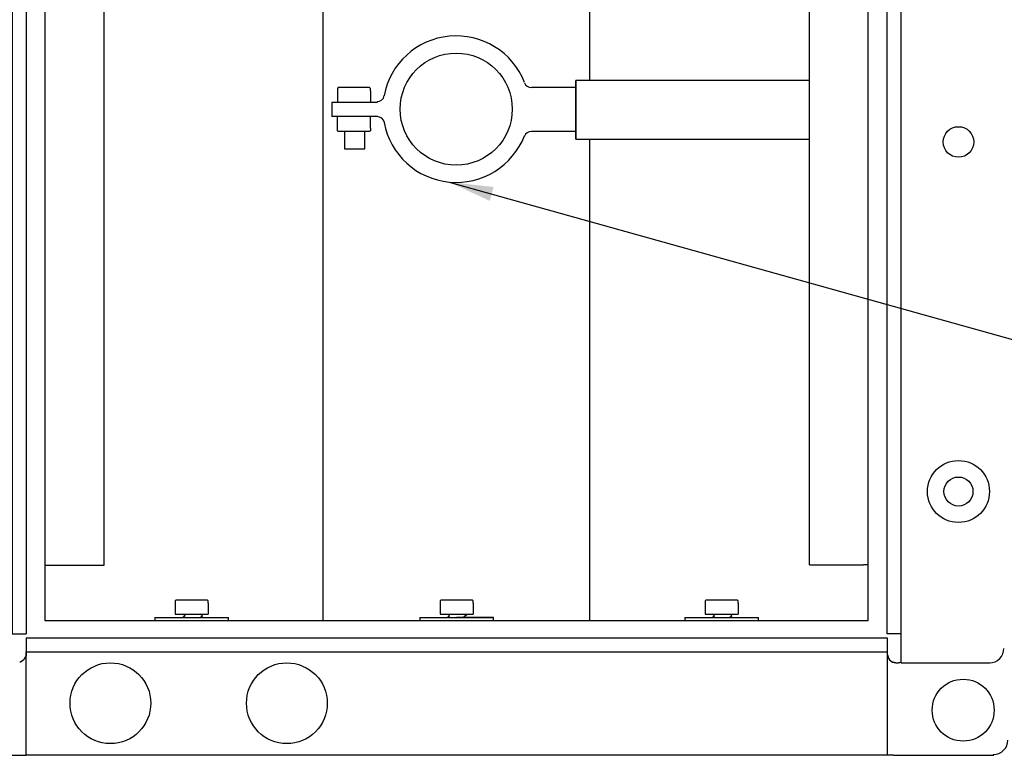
# Model space of a CAD drawing. Extents: x 1152 to 2559, y 156 to 782.
# Tile 34 of 111: x 1785 to 1802, y 670 to 683. Entities that reach past the tile are written whole.
import ezdxf

# ---------------------------------------------------------------- set-up
doc = ezdxf.new("R2010")
doc.units = 0
doc.header["$MEASUREMENT"] = 0
doc.layers.add('1', color=1, linetype='CONTINUOUS')
doc.layers.add('FREEZE-OUTLINE-TITLES', color=60, linetype='CONTINUOUS')
doc.styles.add('SIMPLEX', font='simplex')
doc.dimstyles.new('DIM8', dxfattribs={"dimscale": 8, "dimtxt": 0.09375, "dimasz": 0.09375, "dimexe": 0.0625, "dimexo": 0.0625, "dimgap": 0.0625, "dimtad": 1, "dimdec": 4, "dimzin": 3, "dimdsep": 46, "dimlunit": 4, "dimtxsty": 'SIMPLEX', "dimcen": 0.0625, "dimclrd": 3, "dimclre": 3, "dimclrt": 3, "dimadec": 0, "dimazin": 0, "dimtfac": 1, "dimtdec": 4, "dimtofl": 0, "dimtmove": 0, "dimatfit": 3, "dimfxl": 1, "dimfrac": 2, "dimtolj": 1, "dimtzin": 3, "dimarcsym": 0})

msp = doc.modelspace()

# ---------------------------------------------------------------- linework, layer by layer
at = {"layer": '1', "linetype": 'Continuous'}
for p, q in [((1785.11926, 711.26193), (1785.11926, 672.33858)), ((1799.79066, 672.33858), (1799.79066, 711.26193)), ((1790.18342, 672.56573), (1790.18342, 690.81815)), ((1786.44205, 690.36386), (1786.44205, 673.50108)), ((1794.72648, 681.77212), (1794.72648, 690.45738)), ((1798.46783, 673.51443), (1798.46783, 690.36385)), ((1790.42391, 681.63851), (1790.42391, 681.59842)), ((1790.42391, 681.59842), (1790.42391, 681.39799)), ((1790.98511, 681.59842), (1790.98511, 681.63851)), ((1790.98511, 681.59842), (1790.98511, 681.39799)), ((1794.48594, 681.65187), (1793.73767, 681.65187)), ((1791.10537, 681.15748), (1790.33037, 681.15748)), ((1790.42391, 680.95705), (1790.42391, 681.15748)), ((1790.98511, 680.95705), (1790.98511, 681.15748)), ((1790.42391, 680.91696), (1790.42391, 680.95705)), ((1790.98511, 680.95705), (1790.98511, 680.91696)), ((1794.48594, 680.9036), (1793.73767, 680.9036)), ((1794.48594, 680.76998), (1798.4678, 680.76998)), ((1794.72648, 672.56573), (1794.72648, 680.76997)), ((1798.46783, 673.51443), (1798.548, 673.51443)), ((1798.548, 673.51443), (1799.3898, 673.51443)), ((1799.46997, 673.51443), (1799.3898, 673.51443)), ((1785.52012, 673.50107), (1785.43995, 673.50107)), ((1786.44209, 673.50107), (1785.52012, 673.50107)), ((1787.67135, 672.91316), (1787.65798, 672.89979)), ((1787.65801, 672.89978), (1787.65801, 672.8597)), ((1787.65801, 672.8597), (1787.65801, 672.67263)), ((1788.20582, 672.91316), (1787.67135, 672.91316)), ((1788.21919, 672.89979), (1788.20582, 672.91316)), ((1788.21922, 672.8597), (1788.21922, 672.89978)), ((1788.21922, 672.8597), (1788.21922, 672.67263)), ((1792.18768, 672.91316), (1792.17432, 672.89979)), ((1792.17435, 672.89978), (1792.17435, 672.8597)), ((1792.17435, 672.8597), (1792.17435, 672.67263)), ((1792.72216, 672.91316), (1792.18768, 672.91316)), ((1792.73552, 672.89979), (1792.72216, 672.91316)), ((1792.73555, 672.8597), (1792.73555, 672.89978)), ((1792.73555, 672.8597), (1792.73555, 672.67263)), ((1796.70402, 672.91316), (1796.69066, 672.89979)), ((1796.69069, 672.89978), (1796.69069, 672.8597)), ((1796.69069, 672.8597), (1796.69069, 672.67263)), ((1797.2385, 672.91316), (1796.70402, 672.91316)), ((1797.25186, 672.89979), (1797.2385, 672.91316)), ((1797.25189, 672.8597), (1797.25189, 672.89978)), ((1797.25189, 672.8597), (1797.25189, 672.67263)), ((1792.33467, 672.67264), (1792.33467, 672.67598)), ((1787.31057, 672.61919), (1787.31057, 672.56574)), ((1787.31057, 672.61919), (1788.5666, 672.61919)), ((1787.65801, 672.67263), (1787.93862, 672.67263)), ((1787.93862, 672.67263), (1788.21922, 672.67263)), ((1788.5666, 672.56574), (1788.5666, 672.61919)), ((1791.82691, 672.61919), (1791.82691, 672.56575)), ((1791.82694, 672.61919), (1792.45495, 672.61919)), ((1792.17435, 672.67263), (1792.45495, 672.67263)), ((1792.33467, 672.67264), (1792.34803, 672.67264)), ((1792.45495, 672.67263), (1792.73555, 672.67263)), ((1793.08293, 672.56575), (1793.08293, 672.61919)), ((1796.34325, 672.61919), (1796.34325, 672.56575)), ((1796.34325, 672.61919), (1797.59927, 672.61919)), ((1796.69069, 672.67263), (1796.97129, 672.67263)), ((1796.97129, 672.67263), (1797.25189, 672.67263)), ((1797.59927, 672.56575), (1797.59927, 672.61919)), ((1800.03118, 672.33858), (1799.79066, 672.33858)), ((1800.03118, 671.84419), (1800.03118, 672.33858)), ((1785.11926, 672.27177), (1799.79066, 672.27177)), ((1785.11926, 672.27177), (1785.11926, 672.03126)), ((1799.79066, 672.27177), (1799.79066, 672.03126)), ((1785.11926, 672.03126), (1799.79066, 672.03126)), ((1799.79066, 672.03126), (1799.79066, 670.26748)), ((1800.03118, 671.84419), (1801.54108, 671.84419)), ((1783.3154, 670.26748), (1785.11926, 670.26748)), ((1785.18607, 670.26748), (1785.18607, 670.27082)), ((1799.89756, 670.26748), (1799.79066, 670.26748)), ((1799.89756, 670.26748), (1801.60789, 670.26748))]:
    msp.add_line(p, q, dxfattribs=at)
for points in [[(1784.87874, 711.26193), (1784.87874, 672.33858), (1785.11926, 672.33858)], [(1800.03118, 672.33858), (1800.03118, 711.26193), (1799.79066, 711.26193)], [(1785.43995, 711.03478), (1785.43995, 672.56573), (1799.46997, 672.56573), (1799.46997, 711.03478)], [(1798.4678, 681.77213), (1794.48594, 681.77213), (1794.48594, 680.76998), (1794.48594, 681.77213)], [(1790.98511, 681.63851), (1790.97175, 681.65187), (1790.43727, 681.65187), (1790.42391, 681.63851)], [(1791.10537, 681.39799), (1790.33037, 681.39799), (1790.33037, 681.15748)], [(1790.98511, 680.91696), (1790.97175, 680.9036), (1790.43727, 680.9036), (1790.42391, 680.91696)], [(1790.54416, 680.9036), (1790.54416, 680.60964), (1790.89158, 680.60964), (1790.89158, 680.9036)], [(1787.77824, 672.61919), (1787.83169, 672.64592), (1787.7916, 672.67264)], [(1788.08557, 672.61919), (1788.12565, 672.64592), (1788.08557, 672.67264)], [(1792.2946, 672.61919), (1792.33469, 672.64592), (1792.30797, 672.67264)], [(1792.58854, 672.61919), (1792.57518, 672.63255), (1792.64199, 672.67264)], [(1796.81092, 672.61919), (1796.851, 672.64592), (1796.81092, 672.67264)], [(1797.10488, 672.61919), (1797.14497, 672.64592), (1797.11824, 672.67264)], [(1785.11926, 672.03126), (1785.11926, 671.96445), (1785.09253, 671.92436), (1785.07917, 671.89764), (1785.02572, 671.85755), (1785.01236, 671.85755)], [(1799.79066, 670.26748), (1785.11926, 670.26748), (1785.11926, 672.03126)], [(1799.79066, 672.03126), (1799.79066, 671.99117), (1799.80402, 671.96445), (1799.81738, 671.92436), (1799.83075, 671.89764), (1799.88419, 671.85755), (1799.89756, 671.85755)], [(1799.88413, 671.86303), (1799.89106, 671.86001), (1799.89809, 671.85727), (1799.90519, 671.85482), (1799.91236, 671.85265), (1799.91959, 671.85076), (1799.92688, 671.84916), (1799.93422, 671.84784), (1799.94159, 671.8468), (1799.949, 671.84605), (1799.95642, 671.84559), (1799.96385, 671.8454), (1799.97129, 671.84551), (1799.97873, 671.8459), (1799.98615, 671.84657), (1799.99355, 671.84754), (1800.00092, 671.84878), (1800.00826, 671.85032), (1800.01554, 671.85215), (1800.02278, 671.85426), (1800.02994, 671.85666)]]:
    msp.add_lwpolyline(points, dxfattribs=at)
msp.add_lwpolyline([(1793.08296, 672.61918), (1792.45495, 672.61918)], close=True, dxfattribs=at)
for centre, radius in [((1792.44826, 681.28441), 0.95538), ((1801.00715, 680.72477), 0.26056), ((1801.00715, 674.7651), 0.5278), ((1801.00715, 674.7651), 0.2472), ((1786.55565, 671.15605), 0.68814), ((1789.56209, 671.15605), 0.68814), ((1801.08732, 671.03696), 0.5278)]:
    msp.add_circle(centre, radius, dxfattribs=at)
for centre, radius, start, end in [((1792.44825, 681.28441), 1.24935, 95.427154, 169.52425), ((1792.44825, 681.2844), 1.24935, 21.330465, 95.427354), ((1793.73098, 681.77879), 0.12738, 201.319294, 270.00891), ((1791.09869, 681.53831), 0.12645, 270.005256, 349.521464), ((1791.0987, 681.03054), 0.12662, 10.480494, 90.001231), ((1792.44828, 681.28444), 1.24938, 190.476479, 264.574749), ((1793.731, 680.77665), 0.12734, 89.99812, 158.67021), ((1792.44824, 681.28442), 1.24935, 264.576203, 338.6757), ((1801.53439, 672.09139), 0.24725, 270.001375, 359.998609), ((1801.6012, 670.52805), 0.24713, 270.00186, 359.998128)]:
    msp.add_arc(centre, radius, start, end, dxfattribs=at)

# ---------------------------------------------------------------- leaders
at = {"layer": 'FREEZE-OUTLINE-TITLES'}
msp.add_leader([(1792.33015, 680.04066), (1812.5513, 674.38297), (1815.84975, 674.38297)], dimstyle='DIM8', override={"dimgap": 0.0625, "dimtad": 0}, dxfattribs=at)

doc.saveas('drawing.dxf')
